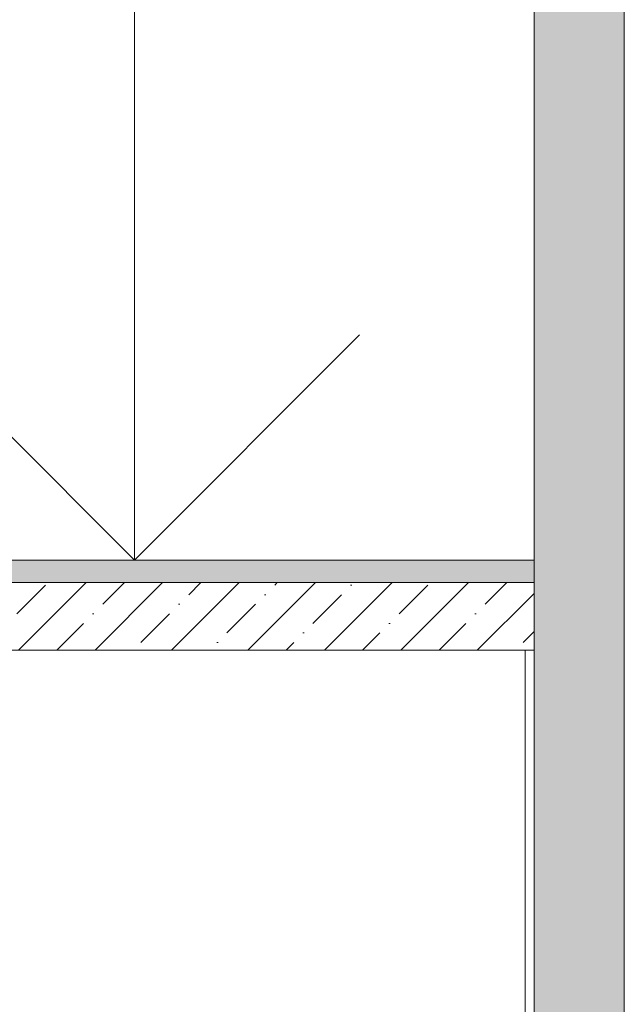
# Model space of a CAD drawing. Header units: millimetres. Extents: x -467606 to 1964440, y -17510 to 201584.
# Tile 166 of 205: x -419187 to -417845, y 23974 to 26160. Entities that reach past the tile are written whole.
import ezdxf

# ---------------------------------------------------------------- set-up
doc = ezdxf.new("R2010")
doc.units = ezdxf.units.MM
doc.header["$MEASUREMENT"] = 0
for name, color, linetype, lineweight in [('0_Ном._пера__1', 7, 'Continuous', 0), ('АР-Стены_внутренние_пилоны.АР_Ном._пера__1', 7, 'Continuous', 0), ('АР-Чертеж-Размеры.АР_Ном._пера__1', 7, 'Continuous', 0)]:
    doc.layers.add(name, color=color, linetype=linetype, lineweight=lineweight)
doc.layers.add('АР-вертикальная связь - Лестница.АР_Ном._пера__180', color=7, linetype='Continuous', lineweight=5, true_color=0xd6cda7)
doc.layers.add('АР-Чертеж-Размеры.АР', color=7, linetype='Continuous')
pattern_1 = [(45, (0, 0), (-84.852814, 84.852814), []), (45, (-42.43, 42.43), (-84.852814, 84.852814), [90, -30, 0, -30])]

# ---------------------------------------------------------------- blocks, each defined once
blk = doc.blocks.new('Линейный Размер_57_3', base_point=(-418932.9, 4450))
at = {"layer": 'АР-Чертеж-Размеры.АР_Ном._пера__1', "color": 7, "linetype": 'Continuous', "lineweight": 0}
for p, q in [((-418932.9, 24960.1), (-418932.9, 26210.1)), ((-418932.9, 24960.1), (-419432.9, 25460.1)), ((-418432.9, 25460.1), (-418932.9, 24960.1)), ((-418932.9, 24960.1), (-419307.9, 24960.1)), ((-418932.9, 24960.1), (-418557.9, 24960.1))]:
    blk.add_line(p, q, dxfattribs=at)

msp = doc.modelspace()

# ---------------------------------------------------------------- hatches: boundary and pattern name
at = {"layer": 'АР-вертикальная связь - Лестница.АР_Ном._пера__180', "linetype": 'Continuous', "lineweight": 0, "true_color": 0x353329}
msp.add_hatch(color=250, dxfattribs=at).paths.add_polyline_path([(-418045.465, 24910.058), (-418045.465, 24960.058), (-418795.535, 24960.058), (-418795.535, 24960), (-418875.535, 24960), (-418875.535, 24960.058), (-419295.625, 24960.058), (-419295.625, 24960), (-420445.637, 24960), (-420445.637, 24960.058), (-420465.598, 24960.058), (-420565.598, 24960.058), (-420565.598, 24910.058)])
at = {"layer": 'АР-Стены_внутренние_пилоны.АР_Ном._пера__1', "linetype": 'Continuous', "lineweight": 0}
h = msp.add_hatch(dxfattribs=at)
h.set_pattern_fill('ЖЕЛЕЗОБЕТОН__PROJECT__0003', style=0, pattern_type=2)
h.set_pattern_definition(pattern_1)
h.paths.add_polyline_path([(-435985.913, -109.983), (-431545.326, -109.983), (-431345.377, -109.983), (-431345.377, -449.982), (-422266.133, -449.982), (-422266.133, -699.983), (-418045.465, -699.983), (-418045.465, 70660.041), (-417845.417, 70660.041), (-417845.417, -683.904), (-417845.417, -900), (-417845.65, -900), (-417845.65, -4799.999), (-418045.465, -4799.999), (-418045.465, -950), (-422466.134, -950), (-422466.134, -699.983), (-431545.322, -699.983), (-431545.326, -399.982), (-431545.326, -309.983), (-435985.936, -309.983)])
h = msp.add_hatch(dxfattribs=at)
h.set_pattern_fill('ЖЕЛЕЗОБЕТОН__PROJECT__0003', style=0, pattern_type=2)
h.set_pattern_definition(pattern_1)
h.paths.add_polyline_path([(-420565.598, 24760), (-418045.465, 24760), (-418045.465, 24910.058), (-420565.598, 24910.058)])

# ---------------------------------------------------------------- linework, layer by layer
at = {"layer": '0_Ном._пера__1', "color": 7, "linetype": 'Continuous', "lineweight": 0}
msp.add_lwpolyline([(-420445.637, 24960.058), (-418045.417, 24960.058)], dxfattribs=at)
msp.add_lwpolyline([(-419215.636, 23160.058), (-418065.623, 23160.058), (-418065.623, 24760), (-419215.636, 24760)], close=True, dxfattribs=at)
at = {"layer": 'АР-Стены_внутренние_пилоны.АР_Ном._пера__1', "color": 7, "linetype": 'Continuous', "lineweight": 0, "flags": 128}
for points in [[(-435985.913, -109.983), (-431545.326, -109.983), (-431345.377, -109.983), (-431345.377, -449.982), (-422266.133, -449.982), (-422266.133, -699.983), (-418045.465, -699.983), (-418045.465, 70660.041), (-417845.417, 70660.041), (-417845.417, -683.904), (-417845.417, -900), (-417845.65, -900), (-417845.65, -4799.999), (-418045.465, -4799.999), (-418045.465, -950), (-422466.134, -950), (-422466.134, -699.983), (-431545.322, -699.983), (-431545.326, -399.982), (-431545.326, -309.983), (-435985.936, -309.983)], [(-420565.598, 24760), (-418045.465, 24760), (-418045.465, 24910.058), (-420565.598, 24910.058)]]:
    msp.add_lwpolyline(points, close=True, dxfattribs=at)

# ---------------------------------------------------------------- block references
at = {"layer": 'АР-Чертеж-Размеры.АР', "color": 7, "linetype": 'Continuous', "lineweight": 0}
msp.add_blockref('Линейный Размер_57_3', (-418932.931, 4450), dxfattribs=at)

doc.saveas('drawing.dxf')
